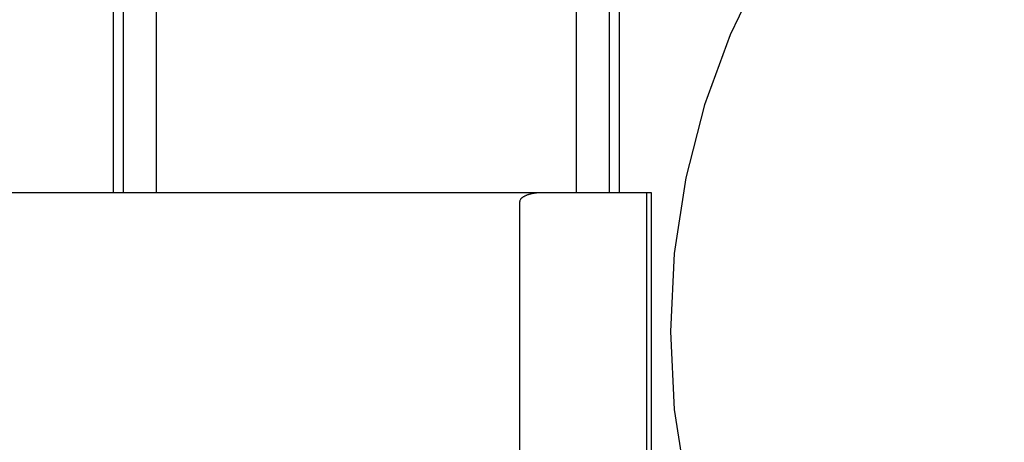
# Model space of a CAD drawing. Header units: inches. Extents: x 0 to 278, y 0 to 180.
# Tile 22 of 76: x 95.415 to 95.738, y 91.672 to 91.811. Entities that reach past the tile are written whole.
import ezdxf

# ---------------------------------------------------------------- set-up
doc = ezdxf.new("R2010")
doc.units = ezdxf.units.IN
doc.header["$LTSCALE"] = 15.310625
doc.header["$MEASUREMENT"] = 0
doc.linetypes.add('HIDDEN', pattern=[0.2, 0.1, -0.1])
doc.layers.add('DEFAULT_2', color=8, linetype='HIDDEN')

msp = doc.modelspace()

# ---------------------------------------------------------------- linework, layer by layer
at = {"layer": 'DEFAULT_2', "color": 8, "linetype": 'HIDDEN'}
for p, q in [((95.4453, 91.91031), (95.4453, 91.75406)), ((95.44854, 91.91031), (95.44854, 91.75406)), ((95.45937, 91.91031), (95.45937, 91.75406)), ((95.59723, 91.91031), (95.59723, 91.75406)), ((95.60807, 91.91031), (95.60807, 91.75406)), ((95.6113, 91.91031), (95.6113, 91.75406)), ((95.62197, 91.75406), (95.14438, 91.75406)), ((95.57871, 91.38195), (95.57871, 91.75116)), ((95.62042, 91.37906), (95.62042, 91.75406)), ((95.62197, 91.37906), (95.62197, 91.75406))]:
    msp.add_line(p, q, dxfattribs=at)
msp.add_lwpolyline([(95.58616, 91.75406), (95.58584, 91.75405), (95.58553, 91.75404), (95.58523, 91.75403), (95.58494, 91.75401), (95.58466, 91.75399), (95.58438, 91.75397), (95.58411, 91.75394), (95.58385, 91.75391), (95.5836, 91.75387), (95.58335, 91.75383), (95.58311, 91.75379), (95.58288, 91.75375), (95.58265, 91.7537), (95.58243, 91.75365), (95.58222, 91.7536), (95.58201, 91.75354), (95.58181, 91.75349), (95.58162, 91.75343), (95.58143, 91.75337), (95.58125, 91.75331), (95.58108, 91.75324), (95.58091, 91.75318), (95.58074, 91.75311), (95.58058, 91.75304), (95.58043, 91.75297), (95.58028, 91.75289), (95.58014, 91.75282), (95.58, 91.75274), (95.57987, 91.75266), (95.57975, 91.75258), (95.57963, 91.7525), (95.57951, 91.75241), (95.5794, 91.75232), (95.57929, 91.75223), (95.57919, 91.75213), (95.5791, 91.75203), (95.579, 91.75192), (95.57892, 91.7518), (95.57884, 91.75166), (95.57878, 91.75152), (95.57874, 91.75135), (95.57871, 91.75116)], dxfattribs=at)
msp.add_arc((95.87814, 91.70856), 0.25, 90, 270, dxfattribs=at)

doc.saveas('drawing.dxf')
